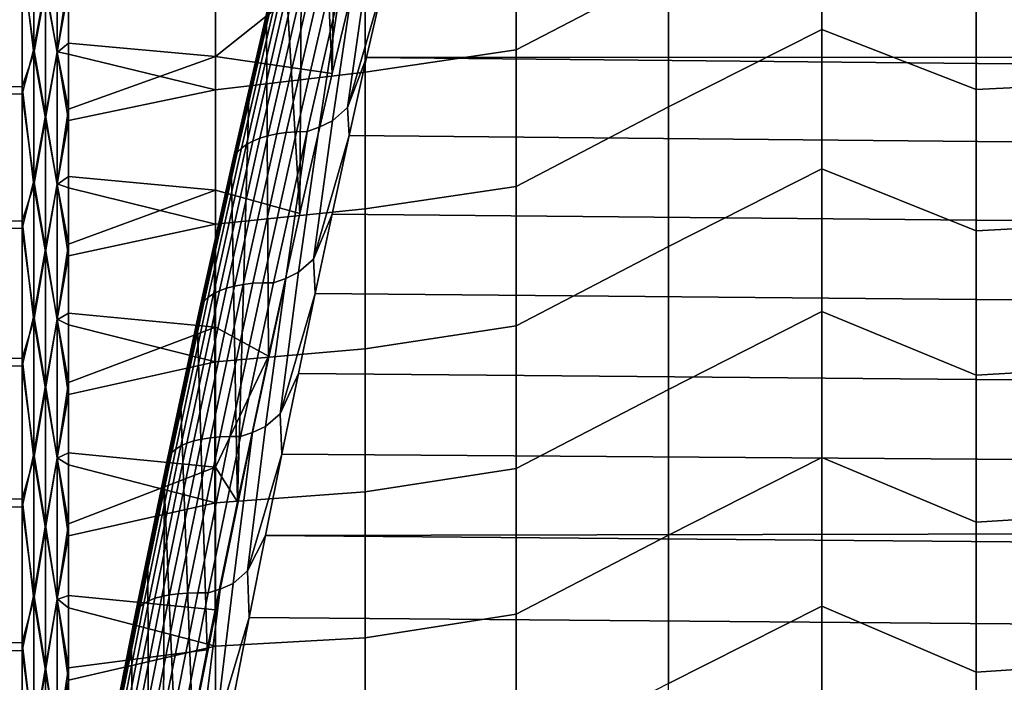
# Model space of a CAD drawing. Header units: metres. Extents: x -32 to 117, y -314 to 32.
# Tile 228 of 256: x 62.29 to 68.85, y 8.88 to 13.3. Entities that reach past the tile are written whole.
import ezdxf

# ---------------------------------------------------------------- set-up
doc = ezdxf.new("R2010")
doc.units = ezdxf.units.M
doc.layers.add('solid_24_501_064_XXX', color=7, linetype='CONTINUOUS')

msp = doc.modelspace()

# ---------------------------------------------------------------- linework, layer by layer
at = {"layer": 'solid_24_501_064_XXX'}
for points in [[(64.406822, 15.214991, 74.790154), (64.527802, 15.685801, 74.472816), (64.587074, 13.846596, 72.580551), (64.369164, 12.938108, 73.101341)], [(64.376083, 15.141079, 74.932159), (64.406822, 15.214991, 74.790154), (64.369164, 12.938108, 73.101341), (64.286598, 14.737811, 75.097664)], [(64.167297, 14.254915, 75.394943), (64.286598, 14.737811, 75.097664), (64.369164, 12.938108, 73.101341), (64.154716, 12.007052, 73.582817)], [(66.614128, 14.510643, 31.394388), (66.614128, 13.626444, 30.799292), (65.597748, 13.096258, 30.676165), (65.597748, 13.982211, 31.246309)], [(64.14753, 14.221338, 75.506226), (63.921951, 13.279139, 76.043892), (63.92728, 13.316147, 76.114113), (64.153473, 14.260936, 75.574966)], [(64.14753, 14.221338, 75.506226), (64.167297, 14.254915, 75.394943), (64.154716, 12.007052, 73.582817), (64.048943, 13.766396, 75.681915)], [(63.921951, 13.279139, 76.043892), (64.14753, 14.221338, 75.506226), (64.048943, 13.766396, 75.681915), (63.931419, 13.271723, 75.95887)], [(67.636871, 14.138736, 30.972668), (67.636871, 13.233253, 30.391356), (66.614128, 12.717875, 30.242111), (66.614128, 13.626444, 30.799292)], [(68.664307, 12.832078, 30.040537), (67.636871, 13.233253, 30.391356), (67.636871, 14.138736, 30.972668), (68.664307, 13.749725, 30.603148)], [(62.380379, 13.956503, 71.773865), (62.30183, 13.67451, 71.966164), (62.380379, 13.103126, 72.349388)], [(62.380379, 13.071714, 31.630419), (62.30183, 13.723576, 32.067528), (62.380379, 13.925979, 32.204628)], [(62.380379, 13.956503, 71.773865), (62.380379, 13.103126, 72.349388), (62.458523, 13.526067, 72.081924)], [(62.380379, 13.071714, 31.630419), (62.380379, 13.925979, 32.204628), (62.458523, 13.506378, 31.904833)], [(62.458523, 13.506378, 31.904833), (62.535694, 13.938504, 32.183315), (62.535694, 13.082472, 31.608044)], [(62.458523, 13.526067, 72.081924), (62.535694, 13.079057, 72.39415), (62.535694, 13.935185, 71.819023)], [(62.535694, 13.082472, 31.608044), (62.535694, 13.938504, 32.183315), (62.611195, 13.503723, 31.858843)], [(62.535694, 13.935185, 71.819023), (62.535694, 13.079057, 72.39415), (62.611195, 13.576988, 72.091843)], [(65.597748, 13.982211, 31.246309), (65.597748, 13.096258, 30.676165), (64.589394, 12.949009, 30.842545), (64.589394, 13.837197, 31.412462)], [(62.611195, 13.576988, 72.091843), (62.611195, 13.141862, 72.379112), (63.590717, 13.052458, 72.788101), (63.590717, 13.920058, 72.217415)], [(64.587074, 13.846596, 72.580551), (64.589378, 13.856012, 72.574875), (63.590717, 13.920058, 72.217415), (63.590717, 13.052458, 72.788101)], [(64.369164, 12.938108, 73.101341), (64.587074, 13.846596, 72.580551), (63.590717, 13.052458, 72.788101)], [(64.589394, 12.949009, 30.842545), (63.590717, 12.830923, 31.074436), (63.590717, 13.704535, 31.635876), (64.589394, 13.837197, 31.412462)], [(69.69474, 13.795932, 30.569324), (69.69474, 12.882733, 30.008257), (68.664307, 12.832078, 30.040537), (68.664307, 13.749725, 30.603148)], [(63.931419, 13.271723, 75.95887), (64.048943, 13.766396, 75.681915), (64.154716, 12.007052, 73.582817), (63.944241, 11.055529, 74.023758)], [(62.30183, 13.723576, 32.067528), (62.30183, 12.852636, 31.495129), (57.914215, 12.843666, 31.48951), (57.914215, 13.714181, 32.061062)], [(62.30183, 12.802168, 72.536415), (62.30183, 13.67451, 71.966164), (57.914215, 13.714181, 71.938934), (57.914215, 12.843666, 72.51049)], [(62.380379, 13.071714, 31.630419), (62.30183, 12.852636, 31.495129), (62.30183, 13.723576, 32.067528)], [(62.380379, 13.103126, 72.349388), (62.30183, 13.67451, 71.966164), (62.30183, 12.802168, 72.536415)], [(62.611195, 13.067554, 31.57316), (62.611195, 13.503723, 31.858843), (63.590717, 13.704535, 31.635876), (63.590717, 12.830923, 31.074436)], [(64.600174, 13.611855, 76.744919), (64.471313, 12.712172, 77.228371), (64.715759, 13.558444, 76.785713), (64.701248, 13.701999, 76.705025)], [(64.471313, 12.712172, 77.228371), (64.600174, 13.611855, 76.744919), (64.512413, 13.56874, 76.749756), (64.371399, 12.62334, 77.26255)], [(66.614128, 13.626444, 30.799292), (66.614128, 12.717875, 30.242111), (65.597748, 12.187091, 30.143816), (65.597748, 13.096258, 30.676165)], [(62.535694, 13.079057, 72.39415), (62.611195, 13.141862, 72.379112), (62.611195, 13.576988, 72.091843)], [(64.226952, 13.519847, 76.617249), (64.000092, 12.53664, 77.128059), (64.063782, 12.545403, 77.174934), (64.290947, 13.52996, 76.663422)], [(64.290947, 13.52996, 76.663422), (64.063782, 12.545403, 77.174934), (64.131615, 12.550447, 77.216187), (64.359039, 13.536118, 76.704094)], [(64.359039, 13.536118, 76.704094), (64.131615, 12.550447, 77.216187), (64.202934, 12.551723, 77.251419), (64.430557, 13.53826, 76.738876)], [(64.430557, 13.53826, 76.738876), (64.202934, 12.551723, 77.251419), (64.284271, 12.581185, 77.264435)], [(64.371399, 12.62334, 77.26255), (64.512413, 13.56874, 76.749756), (64.430557, 13.53826, 76.738876), (64.284271, 12.581185, 77.264435)], [(64.471313, 12.712172, 77.228371), (64.599335, 13.04487, 77.059921), (64.715759, 13.558444, 76.785713)], [(115.17614, 13.051933, 77.056244), (115.23941, 13.546986, 76.791977), (64.715759, 13.558444, 76.785713), (64.599335, 13.04487, 77.059921)], [(62.380379, 13.103126, 72.349388), (62.458523, 12.659698, 72.639046), (62.458523, 13.526067, 72.081924)], [(62.380379, 13.071714, 31.630419), (62.458523, 13.506378, 31.904833), (62.458523, 12.639463, 31.34856)], [(62.458523, 13.526067, 72.081924), (62.458523, 12.659698, 72.639046), (62.535694, 13.079057, 72.39415)], [(62.458523, 12.639463, 31.34856), (62.458523, 13.506378, 31.904833), (62.535694, 13.082472, 31.608044)], [(62.535694, 13.082472, 31.608044), (62.611195, 13.503723, 31.858843), (62.611195, 13.067554, 31.57316)], [(64.023872, 13.442407, 76.387512), (63.798733, 12.466671, 76.89444), (63.840012, 12.489088, 76.958649), (64.065643, 13.466967, 76.450607)], [(64.065643, 13.466967, 76.450607), (63.840012, 12.489088, 76.958649), (63.887653, 12.508343, 77.019386), (64.113739, 13.488194, 76.510315)], [(64.113739, 13.488194, 76.510315), (63.887653, 12.508343, 77.019386), (63.941193, 12.524246, 77.076042), (64.167686, 13.505878, 76.566048)], [(64.167686, 13.505878, 76.566048), (63.941193, 12.524246, 77.076042), (64.000092, 12.53664, 77.128059), (64.226952, 13.519847, 76.617249)], [(63.960888, 13.384294, 76.253685), (63.736839, 12.413269, 76.758163), (63.764229, 12.441315, 76.827393), (63.988834, 13.414759, 76.321655)], [(63.988834, 13.414759, 76.321655), (63.764229, 12.441315, 76.827393), (63.798733, 12.466671, 76.89444), (64.023872, 13.442407, 76.387512)], [(63.92728, 13.316147, 76.114113), (63.704411, 12.350245, 76.615936), (63.716835, 12.382812, 76.687447), (63.9403, 13.351315, 76.184273)], [(63.9403, 13.351315, 76.184273), (63.716835, 12.382812, 76.687447), (63.736839, 12.413269, 76.758163), (63.960888, 13.384294, 76.253685)], [(63.921951, 13.279139, 76.043892), (63.699696, 12.315888, 76.544334), (63.704411, 12.350245, 76.615936), (63.92728, 13.316147, 76.114113)], [(63.921951, 13.279139, 76.043892), (63.814857, 12.771544, 76.225517), (63.699696, 12.315888, 76.544334)], [(63.814857, 12.771544, 76.225517), (63.931419, 13.271723, 75.95887), (63.944241, 11.055529, 74.023758), (63.738007, 10.084885, 74.42366)], [(63.921951, 13.279139, 76.043892), (63.931419, 13.271723, 75.95887), (63.814857, 12.771544, 76.225517)], [(67.636871, 13.233253, 30.391356), (67.636871, 12.303905, 29.849009), (66.614128, 11.786559, 29.723846), (66.614128, 12.717875, 30.242111)], [(68.664307, 11.891447, 29.517258), (67.636871, 12.303905, 29.849009), (67.636871, 13.233253, 30.391356), (68.664307, 12.832078, 30.040537)], [(62.535694, 13.079057, 72.39415), (62.611195, 12.70066, 72.65696), (63.590717, 13.052458, 72.788101), (62.611195, 13.141862, 72.379112)], [(62.380379, 13.103126, 72.349388), (62.30183, 12.802168, 72.536415), (62.380379, 12.226049, 72.888115)], [(62.380379, 12.193809, 31.093048), (62.30183, 12.852636, 31.495129), (62.380379, 13.071714, 31.630419)], [(62.380379, 13.103126, 72.349388), (62.380379, 12.226049, 72.888115), (62.458523, 12.659698, 72.639046)], [(62.380379, 12.193809, 31.093048), (62.380379, 13.071714, 31.630419), (62.458523, 12.639463, 31.34856)], [(62.458523, 12.639463, 31.34856), (62.535694, 13.082472, 31.608044), (62.535694, 12.202731, 31.069729)], [(62.458523, 12.659698, 72.639046), (62.535694, 12.199225, 72.932312), (62.535694, 13.079057, 72.39415)], [(62.535694, 13.082472, 31.608044), (62.611195, 13.067554, 31.57316), (62.611195, 12.625342, 31.296921)], [(62.535694, 12.202731, 31.069729), (62.535694, 13.082472, 31.608044), (62.611195, 12.625342, 31.296921)], [(62.535694, 13.079057, 72.39415), (62.535694, 12.199225, 72.932312), (62.611195, 12.70066, 72.65696)], [(65.597748, 13.096258, 30.676165), (65.597748, 12.187091, 30.143816), (64.589394, 12.037385, 30.310923), (64.589394, 12.949009, 30.842545)], [(62.611195, 12.625342, 31.296921), (62.611195, 13.067554, 31.57316), (63.590717, 12.830923, 31.074436)], [(62.611195, 12.70066, 72.65696), (62.611195, 12.253586, 72.925255), (63.590717, 12.161496, 73.321579), (63.590717, 13.052458, 72.788101)], [(64.154716, 12.007052, 73.582817), (64.369164, 12.938108, 73.101341), (63.590717, 13.052458, 72.788101), (63.590717, 12.161496, 73.321579)], [(64.471313, 12.712172, 77.228371), (64.484024, 12.525976, 77.32338), (64.599335, 13.04487, 77.059921)], [(115.04158, 12.044024, 77.556206), (115.110115, 12.550896, 77.311028), (64.599335, 13.04487, 77.059921), (64.484024, 12.525976, 77.32338)], [(115.110115, 12.550896, 77.311028), (115.17614, 13.051933, 77.056244), (64.599335, 13.04487, 77.059921)], [(64.589394, 12.037385, 30.310923), (63.590717, 11.934345, 30.550449), (63.590717, 12.830923, 31.074436), (64.589394, 12.949009, 30.842545)], [(69.69474, 12.882733, 30.008257), (69.69474, 11.946754, 29.486078), (68.664307, 11.891447, 29.517258), (68.664307, 12.832078, 30.040537)], [(62.30183, 12.852636, 31.495129), (62.30183, 11.957859, 30.96076), (57.914215, 11.949368, 30.955936), (57.914215, 12.843666, 31.48951)], [(62.30183, 11.906081, 73.068581), (62.30183, 12.802168, 72.536415), (57.914215, 12.843666, 72.51049), (57.914215, 11.949368, 73.044067)], [(62.380379, 12.193809, 31.093048), (62.30183, 11.957859, 30.96076), (62.30183, 12.852636, 31.495129)], [(62.611195, 12.177294, 31.030254), (62.611195, 12.625342, 31.296921), (63.590717, 12.830923, 31.074436), (63.590717, 11.934345, 30.550449)], [(62.380379, 12.226049, 72.888115), (62.30183, 12.802168, 72.536415), (62.30183, 11.906081, 73.068581)], [(63.699413, 12.266547, 76.481537), (63.814857, 12.771544, 76.225517), (63.738007, 10.084885, 74.42366)], [(63.699696, 12.315888, 76.544334), (63.814857, 12.771544, 76.225517), (63.699413, 12.266547, 76.481537)], [(62.535694, 12.199225, 72.932312), (62.611195, 12.253586, 72.925255), (62.611195, 12.70066, 72.65696)], [(64.371399, 12.62334, 77.26255), (64.24511, 11.701647, 77.71241), (64.484024, 12.525976, 77.32338), (64.471313, 12.712172, 77.228371)], [(66.614128, 12.717875, 30.242111), (66.614128, 11.786559, 29.723846), (65.597748, 11.256323, 29.650209), (65.597748, 12.187091, 30.143816)], [(62.380379, 12.226049, 72.888115), (62.458523, 11.770416, 73.158813), (62.458523, 12.659698, 72.639046)], [(62.380379, 12.193809, 31.093048), (62.458523, 12.639463, 31.34856), (62.458523, 11.749674, 30.829662)], [(62.458523, 12.659698, 72.639046), (62.458523, 11.770416, 73.158813), (62.535694, 12.199225, 72.932312)], [(62.458523, 11.749674, 30.829662), (62.458523, 12.639463, 31.34856), (62.535694, 12.202731, 31.069729)], [(62.535694, 12.202731, 31.069729), (62.611195, 12.625342, 31.296921), (62.611195, 12.177294, 31.030254)], [(64.24511, 11.701647, 77.71241), (64.371399, 12.62334, 77.26255), (64.284271, 12.581185, 77.264435), (64.146362, 11.614414, 77.741058)], [(64.000092, 12.53664, 77.128059), (63.776966, 11.53335, 77.60006), (63.84034, 11.540731, 77.647575), (64.063782, 12.545403, 77.174934)], [(64.063782, 12.545403, 77.174934), (63.84034, 11.540731, 77.647575), (63.907925, 11.544637, 77.689369), (64.131615, 12.550447, 77.216187)], [(64.131615, 12.550447, 77.216187), (63.907925, 11.544637, 77.689369), (63.979046, 11.545027, 77.725021), (64.202934, 12.551723, 77.251419)], [(64.202934, 12.551723, 77.251419), (63.979046, 11.545027, 77.725021), (64.059875, 11.573366, 77.740097)], [(64.146362, 11.614414, 77.741058), (64.284271, 12.581185, 77.264435), (64.202934, 12.551723, 77.251419), (64.059875, 11.573366, 77.740097)], [(63.798733, 12.466671, 76.89444), (63.577301, 11.471019, 77.362846), (63.618092, 11.491244, 77.428085), (63.840012, 12.489088, 76.958649)], [(63.840012, 12.489088, 76.958649), (63.618092, 11.491244, 77.428085), (63.665287, 11.508484, 77.489769), (63.887653, 12.508343, 77.019386)], [(63.887653, 12.508343, 77.019386), (63.665287, 11.508484, 77.489769), (63.718422, 11.522565, 77.547279), (63.941193, 12.524246, 77.076042)], [(63.941193, 12.524246, 77.076042), (63.718422, 11.522565, 77.547279), (63.776966, 11.53335, 77.60006), (64.000092, 12.53664, 77.128059)], [(64.24511, 11.701647, 77.71241), (64.369865, 12.001998, 77.575981), (64.484024, 12.525976, 77.32338)], [(114.970596, 11.531469, 77.791634), (115.04158, 12.044024, 77.556206), (64.484024, 12.525976, 77.32338), (64.369865, 12.001998, 77.575981)], [(63.716835, 12.382812, 76.687447), (63.497047, 11.394556, 77.152374), (63.516479, 11.422434, 77.224304), (63.736839, 12.413269, 76.758163)], [(63.736839, 12.413269, 76.758163), (63.516479, 11.422434, 77.224304), (63.54332, 11.448007, 77.294693), (63.764229, 12.441315, 76.827393)], [(63.764229, 12.441315, 76.827393), (63.54332, 11.448007, 77.294693), (63.577301, 11.471019, 77.362846), (63.798733, 12.466671, 76.89444)], [(63.699696, 12.315888, 76.544334), (63.481106, 11.333002, 77.006729), (63.485218, 11.364646, 77.079605), (63.704411, 12.350245, 76.615936)], [(63.704411, 12.350245, 76.615936), (63.485218, 11.364646, 77.079605), (63.497047, 11.394556, 77.152374), (63.716835, 12.382812, 76.687447)], [(63.699696, 12.315888, 76.544334), (63.585133, 11.756911, 76.726837), (63.481106, 11.333002, 77.006729)], [(63.699696, 12.315888, 76.544334), (63.699413, 12.266547, 76.481537), (63.585133, 11.756911, 76.726837)], [(67.636871, 12.303905, 29.849009), (67.636871, 11.35237, 29.346607), (66.614128, 10.834164, 29.24542), (66.614128, 11.786559, 29.723846)], [(68.664307, 10.929518, 29.034246), (67.636871, 11.35237, 29.346607), (67.636871, 12.303905, 29.849009), (68.664307, 11.891447, 29.517258)], [(62.380379, 12.226049, 72.888115), (62.30183, 11.906081, 73.068581), (62.380379, 11.326861, 73.389061)], [(62.380379, 12.226049, 72.888115), (62.380379, 11.326861, 73.389061), (62.458523, 11.770416, 73.158813)], [(62.535694, 12.199225, 72.932312), (62.611195, 11.800846, 73.183884), (62.611195, 12.253586, 72.925255)], [(62.611195, 12.253586, 72.925255), (62.611195, 11.800846, 73.183884), (63.590717, 12.161496, 73.321579)], [(63.585133, 11.756911, 76.726837), (63.699413, 12.266547, 76.481537), (63.738007, 10.084885, 74.42366), (63.590317, 9.364993, 74.689247)], [(62.380379, 11.293848, 30.593493), (62.30183, 11.957859, 30.96076), (62.380379, 12.193809, 31.093048)], [(62.380379, 11.293848, 30.593493), (62.380379, 12.193809, 31.093048), (62.458523, 11.749674, 30.829662)], [(62.458523, 11.749674, 30.829662), (62.535694, 12.202731, 31.069729), (62.535694, 11.300878, 30.569342)], [(62.458523, 11.770416, 73.158813), (62.535694, 11.297288, 73.432549), (62.535694, 12.199225, 72.932312)], [(62.535694, 12.202731, 31.069729), (62.611195, 12.177294, 31.030254), (62.611195, 11.723616, 30.773281)], [(62.535694, 11.300878, 30.569342), (62.535694, 12.202731, 31.069729), (62.611195, 11.723616, 30.773281)], [(62.535694, 12.199225, 72.932312), (62.535694, 11.297288, 73.432549), (62.611195, 11.800846, 73.183884)], [(62.611195, 11.723616, 30.773281), (62.611195, 12.177294, 31.030254), (63.590717, 11.934345, 30.550449)], [(62.611195, 11.800846, 73.183884), (62.611195, 11.34265, 73.432709), (63.590717, 11.248767, 73.816902), (63.590717, 12.161496, 73.321579)], [(63.944241, 11.055529, 74.023758), (64.154716, 12.007052, 73.582817), (63.590717, 12.161496, 73.321579), (63.590717, 11.248767, 73.816902)], [(65.597748, 12.187091, 30.143816), (65.597748, 11.256323, 29.650209), (64.589394, 11.103972, 29.818554), (64.589394, 12.037385, 30.310923)], [(64.589394, 11.103972, 29.818554), (63.590717, 11.016406, 30.064854), (63.590717, 11.934345, 30.550449), (64.589394, 12.037385, 30.310923)], [(62.30183, 11.957859, 30.96076), (62.30183, 11.040908, 30.465416), (57.914215, 11.032941, 30.461332), (57.914215, 11.949368, 30.955936)], [(62.380379, 11.293848, 30.593493), (62.30183, 11.040908, 30.465416), (62.30183, 11.957859, 30.96076)], [(64.24511, 11.701647, 77.71241), (64.256729, 11.473142, 77.817642), (64.369865, 12.001998, 77.575981)], [(114.896919, 11.013412, 78.017166), (114.970596, 11.531469, 77.791634), (64.369865, 12.001998, 77.575981), (64.256729, 11.473142, 77.817642)], [(62.30183, 10.987915, 73.561676), (62.30183, 11.906081, 73.068581), (57.914215, 11.949368, 73.044067), (57.914215, 11.032941, 73.538666)], [(62.380379, 11.326861, 73.389061), (62.30183, 11.906081, 73.068581), (62.30183, 10.987915, 73.561676)], [(62.611195, 11.264517, 30.526123), (62.611195, 11.723616, 30.773281), (63.590717, 11.934345, 30.550449), (63.590717, 11.016406, 30.064854)], [(69.69474, 11.946754, 29.486078), (69.69474, 10.989648, 29.003714), (68.664307, 10.929518, 29.034246), (68.664307, 11.891447, 29.517258)], [(62.380379, 11.326861, 73.389061), (62.458523, 10.859833, 73.640289), (62.458523, 11.770416, 73.158813)], [(62.458523, 11.770416, 73.158813), (62.458523, 10.859833, 73.640289), (62.535694, 11.297288, 73.432549)], [(62.535694, 11.297288, 73.432549), (62.611195, 11.34265, 73.432709), (62.611195, 11.800846, 73.183884)], [(63.471878, 11.242031, 76.96167), (63.585133, 11.756911, 76.726837), (63.590317, 9.364993, 74.689247), (63.536484, 9.097213, 74.78154)], [(63.481106, 11.333002, 77.006729), (63.585133, 11.756911, 76.726837), (63.471878, 11.242031, 76.96167)], [(66.614128, 11.786559, 29.723846), (66.614128, 10.834164, 29.24542), (65.597748, 10.305602, 29.196218), (65.597748, 11.256323, 29.650209)], [(62.380379, 11.293848, 30.593493), (62.458523, 11.749674, 30.829662), (62.458523, 10.838618, 30.349079)], [(62.458523, 10.838618, 30.349079), (62.458523, 11.749674, 30.829662), (62.535694, 11.300878, 30.569342)], [(62.535694, 11.300878, 30.569342), (62.611195, 11.723616, 30.773281), (62.611195, 11.264517, 30.526123)], [(64.146362, 11.614414, 77.741058), (64.022987, 10.671898, 78.156273), (64.256729, 11.473142, 77.817642), (64.24511, 11.701647, 77.71241)], [(63.759247, 10.519615, 78.158836), (63.839569, 10.546732, 78.175888), (64.059875, 11.573366, 77.740097), (63.979046, 11.545027, 77.725021)], [(63.925411, 10.586535, 78.179588), (64.059875, 11.573366, 77.740097), (63.839569, 10.546732, 78.175888)], [(64.022987, 10.671898, 78.156273), (64.146362, 11.614414, 77.741058), (64.059875, 11.573366, 77.740097), (63.925411, 10.586535, 78.179588)], [(63.618092, 11.491244, 77.428085), (63.40023, 10.47487, 77.858086), (63.446987, 10.49005, 77.920639), (63.665287, 11.508484, 77.489769)], [(63.665287, 11.508484, 77.489769), (63.446987, 10.49005, 77.920639), (63.499718, 10.502273, 77.978935), (63.718422, 11.522565, 77.547279)], [(63.718422, 11.522565, 77.547279), (63.499718, 10.502273, 77.978935), (63.557911, 10.511415, 78.03241), (63.776966, 11.53335, 77.60006)], [(63.776966, 11.53335, 77.60006), (63.557911, 10.511415, 78.03241), (63.620987, 10.517386, 78.080521), (63.84034, 11.540731, 77.647575)], [(63.84034, 11.540731, 77.647575), (63.620987, 10.517386, 78.080521), (63.68832, 10.520128, 78.122803), (63.907925, 11.544637, 77.689369)], [(63.907925, 11.544637, 77.689369), (63.68832, 10.520128, 78.122803), (63.759247, 10.519615, 78.158836), (63.979046, 11.545027, 77.725021)], [(63.516479, 11.422434, 77.224304), (63.300152, 10.413213, 77.651276), (63.32645, 10.43626, 77.722733), (63.54332, 11.448007, 77.294693)], [(63.54332, 11.448007, 77.294693), (63.32645, 10.43626, 77.722733), (63.359921, 10.456881, 77.791901), (63.577301, 11.471019, 77.362846)], [(63.577301, 11.471019, 77.362846), (63.359921, 10.456881, 77.791901), (63.40023, 10.47487, 77.858086), (63.618092, 11.491244, 77.428085)], [(64.022987, 10.671898, 78.156273), (64.144737, 10.939659, 78.048279), (64.256729, 11.473142, 77.817642)], [(114.820824, 10.490079, 78.232635), (114.896919, 11.013412, 78.017166), (64.256729, 11.473142, 77.817642), (64.144737, 10.939659, 78.048279)], [(63.481106, 11.333002, 77.006729), (63.266518, 10.331895, 77.430267), (63.270035, 10.360771, 77.504318), (63.485218, 11.364646, 77.079605)], [(63.485218, 11.364646, 77.079605), (63.270035, 10.360771, 77.504318), (63.281284, 10.387966, 77.578224), (63.497047, 11.394556, 77.152374)], [(63.497047, 11.394556, 77.152374), (63.281284, 10.387966, 77.578224), (63.300152, 10.413213, 77.651276), (63.516479, 11.422434, 77.224304)], [(62.380379, 11.326861, 73.389061), (62.30183, 10.987915, 73.561676), (62.380379, 10.407186, 73.851318)], [(62.380379, 11.326861, 73.389061), (62.380379, 10.407186, 73.851318), (62.458523, 10.859833, 73.640289)], [(62.458523, 10.838618, 30.349079), (62.535694, 11.300878, 30.569342), (62.535694, 10.378544, 30.107792)], [(62.458523, 10.859833, 73.640289), (62.535694, 10.374877, 73.893944), (62.535694, 11.297288, 73.432549)], [(62.535694, 11.297288, 73.432549), (62.611195, 10.879211, 73.671631), (62.611195, 11.34265, 73.432709)], [(62.535694, 11.300878, 30.569342), (62.611195, 11.264517, 30.526123), (62.611195, 10.800211, 30.288893)], [(62.535694, 10.378544, 30.107792), (62.535694, 11.300878, 30.569342), (62.611195, 10.800211, 30.288893)], [(62.535694, 11.297288, 73.432549), (62.535694, 10.374877, 73.893944), (62.611195, 10.879211, 73.671631)], [(62.611195, 11.34265, 73.432709), (62.611195, 10.879211, 73.671631), (63.590717, 11.248767, 73.816902)], [(63.481106, 11.333002, 77.006729), (63.359787, 10.722543, 77.185806), (63.266518, 10.331895, 77.430267)], [(63.481106, 11.333002, 77.006729), (63.471878, 11.242031, 76.96167), (63.359787, 10.722543, 77.185806)], [(67.636871, 11.35237, 29.346607), (67.636871, 10.380363, 28.885057), (66.614128, 9.862392, 28.80769), (66.614128, 10.834164, 29.24542)], [(68.664307, 9.948013, 28.592367), (67.636871, 10.380363, 28.885057), (67.636871, 11.35237, 29.346607), (68.664307, 10.929518, 29.034246)], [(62.380379, 10.373461, 30.132652), (62.30183, 11.040908, 30.465416), (62.380379, 11.293848, 30.593493)], [(62.380379, 10.373461, 30.132652), (62.380379, 11.293848, 30.593493), (62.458523, 10.838618, 30.349079)], [(62.611195, 10.800211, 30.288893), (62.611195, 11.264517, 30.526123), (63.590717, 11.016406, 30.064854)], [(62.611195, 10.879211, 73.671631), (62.611195, 10.410743, 73.900528), (63.590717, 10.315904, 74.273163), (63.590717, 11.248767, 73.816902)], [(63.359787, 10.722543, 77.185806), (63.471878, 11.242031, 76.96167), (63.536484, 9.097213, 74.78154), (63.437527, 8.597217, 74.944679)], [(63.944241, 11.055529, 74.023758), (63.590717, 11.248767, 73.816902), (63.590717, 10.315904, 74.273163)], [(65.597748, 11.256323, 29.650209), (65.597748, 10.305602, 29.196218), (64.589394, 10.150463, 29.366335), (64.589394, 11.103972, 29.818554)], [(64.589394, 10.150463, 29.366335), (63.590717, 10.078749, 29.618521), (63.590717, 11.016406, 30.064854), (64.589394, 11.103972, 29.818554)], [(62.30183, 11.040908, 30.465416), (62.30183, 10.103481, 30.01001), (57.914215, 10.096085, 30.006613), (57.914215, 11.032941, 30.461332)], [(62.30183, 10.04937, 74.014771), (62.30183, 10.987915, 73.561676), (57.914215, 11.032941, 73.538666), (57.914215, 10.096085, 73.993385)], [(62.380379, 10.373461, 30.132652), (62.30183, 10.103481, 30.01001), (62.30183, 11.040908, 30.465416)], [(63.738007, 10.084885, 74.42366), (63.944241, 11.055529, 74.023758), (63.590717, 10.315904, 74.273163)], [(62.380379, 10.407186, 73.851318), (62.30183, 10.987915, 73.561676), (62.30183, 10.04937, 74.014771)], [(62.611195, 10.330911, 30.061699), (62.611195, 10.800211, 30.288893), (63.590717, 11.016406, 30.064854), (63.590717, 10.078749, 29.618521)], [(69.69474, 10.989648, 29.003714), (69.69474, 10.013108, 28.562014), (68.664307, 9.948013, 28.592367), (68.664307, 10.929518, 29.034246)], [(64.022987, 10.671898, 78.156273), (64.03405, 10.401805, 78.267784), (64.144737, 10.939659, 78.048279)], [(114.753815, 10.036723, 78.409492), (114.820824, 10.490079, 78.232635), (64.144737, 10.939659, 78.048279), (64.03405, 10.401805, 78.267784)], [(62.380379, 10.407186, 73.851318), (62.458523, 9.929595, 74.082596), (62.458523, 10.859833, 73.640289)], [(62.380379, 10.373461, 30.132652), (62.458523, 10.838618, 30.349079), (62.458523, 9.907948, 29.907681)], [(62.458523, 10.859833, 73.640289), (62.458523, 9.929595, 74.082596), (62.535694, 10.374877, 73.893944)], [(62.458523, 9.907948, 29.907681), (62.458523, 10.838618, 30.349079), (62.535694, 10.378544, 30.107792)], [(62.535694, 10.374877, 73.893944), (62.611195, 10.410743, 73.900528), (62.611195, 10.879211, 73.671631)], [(62.535694, 10.378544, 30.107792), (62.611195, 10.800211, 30.288893), (62.611195, 10.330911, 30.061699)], [(66.614128, 10.834164, 29.24542), (66.614128, 9.862392, 28.80769), (65.597748, 9.336616, 28.782646), (65.597748, 10.305602, 29.196218)], [(63.248997, 10.199146, 77.398987), (63.359787, 10.722543, 77.185806), (63.437527, 8.597217, 74.944679), (63.339954, 8.094011, 75.096985)], [(63.266518, 10.331895, 77.430267), (63.359787, 10.722543, 77.185806), (63.248997, 10.199146, 77.398987)], [(63.925411, 10.586535, 78.179588), (63.805298, 9.624432, 78.559158), (64.03405, 10.401805, 78.267784), (64.022987, 10.671898, 78.156273)], [(63.805298, 9.624432, 78.559158), (63.925411, 10.586535, 78.179588), (63.839569, 10.546732, 78.175888), (63.708897, 9.541204, 78.577362)], [(63.499718, 10.502273, 77.978935), (63.285431, 9.464858, 78.370239), (63.343277, 9.472326, 78.424347), (63.557911, 10.511415, 78.03241)], [(63.557911, 10.511415, 78.03241), (63.343277, 9.472326, 78.424347), (63.406055, 9.476861, 78.473), (63.620987, 10.517386, 78.080521)], [(63.620987, 10.517386, 78.080521), (63.406055, 9.476861, 78.473), (63.473145, 9.478419, 78.515732), (63.68832, 10.520128, 78.122803)], [(63.68832, 10.520128, 78.122803), (63.473145, 9.478419, 78.515732), (63.54388, 9.476984, 78.552109), (63.759247, 10.519615, 78.158836)], [(63.54388, 9.476984, 78.552109), (63.623695, 9.502783, 78.571037), (63.839569, 10.546732, 78.175888), (63.759247, 10.519615, 78.158836)], [(63.708897, 9.541204, 78.577362), (63.839569, 10.546732, 78.175888), (63.623695, 9.502783, 78.571037)], [(63.32645, 10.43626, 77.722733), (63.11396, 9.407557, 78.110748), (63.146927, 9.425738, 78.18084), (63.359921, 10.456881, 77.791901)], [(63.359921, 10.456881, 77.791901), (63.146927, 9.425738, 78.18084), (63.186768, 9.441448, 78.247879), (63.40023, 10.47487, 77.858086)], [(63.40023, 10.47487, 77.858086), (63.186768, 9.441448, 78.247879), (63.233089, 9.454532, 78.311226), (63.446987, 10.49005, 77.920639)], [(63.446987, 10.49005, 77.920639), (63.233089, 9.454532, 78.311226), (63.285431, 9.464858, 78.370239), (63.499718, 10.502273, 77.978935)], [(62.380379, 10.407186, 73.851318), (62.30183, 10.04937, 74.014771), (62.380379, 9.468688, 74.274055)], [(62.380379, 10.407186, 73.851318), (62.380379, 9.468688, 74.274055), (62.458523, 9.929595, 74.082596)], [(62.458523, 9.907948, 29.907681), (62.535694, 10.378544, 30.107792), (62.535694, 9.437403, 29.685915)], [(62.535694, 10.374877, 73.893944), (62.611195, 9.93746, 74.119301), (62.611195, 10.410743, 73.900528)], [(62.535694, 10.378544, 30.107792), (62.611195, 10.330911, 30.061699), (62.611195, 9.856835, 29.84465)], [(62.535694, 9.437403, 29.685915), (62.535694, 10.378544, 30.107792), (62.611195, 9.856835, 29.84465)], [(62.611195, 10.410743, 73.900528), (62.611195, 9.93746, 74.119301), (63.590717, 10.315904, 74.273163)], [(63.270035, 10.360771, 77.504318), (63.059204, 9.340088, 77.889305), (63.069881, 9.364518, 77.964264), (63.281284, 10.387966, 77.578224)], [(63.281284, 10.387966, 77.578224), (63.069881, 9.364518, 77.964264), (63.088192, 9.387082, 78.038322), (63.300152, 10.413213, 77.651276)], [(63.300152, 10.413213, 77.651276), (63.088192, 9.387082, 78.038322), (63.11396, 9.407557, 78.110748), (63.32645, 10.43626, 77.722733)], [(63.805298, 9.624432, 78.559158), (63.924706, 9.859821, 78.476082), (64.03405, 10.401805, 78.267784)], [(114.742645, 9.961704, 78.437897), (114.753815, 10.036723, 78.409492), (64.03405, 10.401805, 78.267784), (63.924706, 9.859821, 78.476082)], [(67.636871, 10.380363, 28.885057), (67.636871, 9.389637, 28.465191), (66.614128, 8.872982, 28.41144), (66.614128, 9.862392, 28.80769)], [(68.664307, 8.94869, 28.192413), (67.636871, 9.389637, 28.465191), (67.636871, 10.380363, 28.885057), (68.664307, 9.948013, 28.592367)], [(62.380379, 9.434312, 29.711363), (62.30183, 10.103481, 30.01001), (62.380379, 10.373461, 30.132652)], [(62.380379, 9.434312, 29.711363), (62.380379, 10.373461, 30.132652), (62.458523, 9.907948, 29.907681)], [(62.458523, 9.929595, 74.082596), (62.535694, 9.433665, 74.315666), (62.535694, 10.374877, 73.893944)], [(62.535694, 10.374877, 73.893944), (62.535694, 9.433665, 74.315666), (62.611195, 9.93746, 74.119301)], [(62.611195, 9.856835, 29.84465), (62.611195, 10.330911, 30.061699), (63.590717, 10.078749, 29.618521)], [(62.611195, 9.93746, 74.119301), (62.611195, 9.459583, 74.32785), (63.590317, 9.364993, 74.689247), (63.590717, 10.315904, 74.273163)], [(63.266518, 10.331895, 77.430267), (63.056267, 9.314033, 77.814194), (63.059204, 9.340088, 77.889305), (63.270035, 10.360771, 77.504318)], [(63.266518, 10.331895, 77.430267), (63.139565, 9.672095, 77.601112), (63.056267, 9.314033, 77.814194)], [(63.266518, 10.331895, 77.430267), (63.248997, 10.199146, 77.398987), (63.139565, 9.672095, 77.601112)], [(63.738007, 10.084885, 74.42366), (63.590717, 10.315904, 74.273163), (63.590317, 9.364993, 74.689247)], [(65.597748, 10.305602, 29.196218), (65.597748, 9.336616, 28.782646), (64.589394, 9.178582, 28.95508), (64.589394, 10.150463, 29.366335)], [(63.139565, 9.672095, 77.601112), (63.248997, 10.199146, 77.398987), (63.243748, 7.587499, 75.238457), (63.148842, 7.07734, 75.369217)], [(63.248997, 10.199146, 77.398987), (63.339954, 8.094011, 75.096985), (63.243748, 7.587499, 75.238457)], [(64.589394, 9.178582, 28.95508), (63.590717, 9.123053, 29.212246), (63.590717, 10.078749, 29.618521), (64.589394, 10.150463, 29.366335)], [(62.30183, 10.103481, 30.01001), (62.30183, 9.147317, 29.595388), (57.914215, 9.140531, 29.592619), (57.914215, 10.096085, 30.006613)], [(62.30183, 9.092187, 74.42704), (62.30183, 10.04937, 74.014771), (57.914215, 10.096085, 73.993385), (57.914215, 9.140531, 74.407379)], [(62.380379, 9.434312, 29.711363), (62.30183, 9.147317, 29.595388), (62.30183, 10.103481, 30.01001)], [(62.380379, 9.468688, 74.274055), (62.30183, 10.04937, 74.014771), (62.30183, 9.092187, 74.42704)], [(62.611195, 9.378202, 29.637842), (62.611195, 9.856835, 29.84465), (63.590717, 10.078749, 29.618521), (63.590717, 9.123053, 29.212246)], [(69.69474, 10.013108, 28.562014), (69.69474, 9.018862, 28.16176), (68.664307, 8.94869, 28.192413), (68.664307, 9.948013, 28.592367)], [(62.380379, 9.468688, 74.274055), (62.458523, 8.981387, 74.484947), (62.458523, 9.929595, 74.082596)], [(62.458523, 9.929595, 74.082596), (62.458523, 8.981387, 74.484947), (62.535694, 9.433665, 74.315666)], [(62.535694, 9.433665, 74.315666), (62.611195, 9.459583, 74.32785), (62.611195, 9.93746, 74.119301)], [(114.662476, 9.428484, 78.632805), (114.742645, 9.961704, 78.437897), (63.924706, 9.859821, 78.476082)], [(62.380379, 9.434312, 29.711363), (62.458523, 9.907948, 29.907681), (62.458523, 8.959346, 29.506264)], [(62.458523, 8.959346, 29.506264), (62.458523, 9.907948, 29.907681), (62.535694, 9.437403, 29.685915)], [(62.535694, 9.437403, 29.685915), (62.611195, 9.856835, 29.84465), (62.611195, 9.378202, 29.637842)], [(63.805298, 9.624432, 78.559158), (63.816582, 9.313925, 78.673103), (63.924706, 9.859821, 78.476082)], [(114.579994, 8.890549, 78.817268), (114.662476, 9.428484, 78.632805), (63.924706, 9.859821, 78.476082), (63.816582, 9.313925, 78.673103)], [(66.614128, 9.862392, 28.80769), (66.614128, 8.872982, 28.41144), (65.597748, 8.351079, 28.410227), (65.597748, 9.336616, 28.782646)], [(63.031361, 9.140732, 77.792381), (63.139565, 9.672095, 77.601112), (63.148842, 7.07734, 75.369217), (63.055363, 6.564226, 75.48909)], [(63.056267, 9.314033, 77.814194), (63.139565, 9.672095, 77.601112), (63.031361, 9.140732, 77.792381)], [(63.708897, 9.541204, 78.577362), (63.592384, 8.560851, 78.920403), (63.816582, 9.313925, 78.673103), (63.805298, 9.624432, 78.559158)], [(63.592384, 8.560851, 78.920403), (63.708897, 9.541204, 78.577362), (63.623695, 9.502783, 78.571037), (63.497154, 8.480013, 78.933716)], [(62.380379, 9.468688, 74.274055), (62.30183, 9.092187, 74.42704), (62.380379, 8.513064, 74.656509)], [(62.380379, 9.468688, 74.274055), (62.380379, 8.513064, 74.656509), (62.458523, 8.981387, 74.484947)], [(62.535694, 9.433665, 74.315666), (62.611195, 8.977333, 74.526077), (62.611195, 9.459583, 74.32785)], [(62.611195, 9.459583, 74.32785), (62.611195, 8.977333, 74.526077), (63.536484, 9.097213, 74.78154), (63.590317, 9.364993, 74.689247)], [(63.233089, 9.454532, 78.311226), (63.02393, 8.403496, 78.660896), (63.07589, 8.411895, 78.720551), (63.285431, 9.464858, 78.370239)], [(63.285431, 9.464858, 78.370239), (63.07589, 8.411895, 78.720551), (63.133396, 8.417659, 78.775223), (63.343277, 9.472326, 78.424347)], [(63.343277, 9.472326, 78.424347), (63.133396, 8.417659, 78.775223), (63.195881, 8.420732, 78.824364), (63.406055, 9.476861, 78.473)], [(63.406055, 9.476861, 78.473), (63.195881, 8.420732, 78.824364), (63.262733, 8.421084, 78.867493), (63.473145, 9.478419, 78.515732)], [(63.473145, 9.478419, 78.515732), (63.262733, 8.421084, 78.867493), (63.333282, 8.418713, 78.904182), (63.54388, 9.476984, 78.552109)], [(63.333282, 8.418713, 78.904182), (63.412594, 8.443101, 78.924896), (63.623695, 9.502783, 78.571037), (63.54388, 9.476984, 78.552109)], [(63.497154, 8.480013, 78.933716), (63.623695, 9.502783, 78.571037), (63.412594, 8.443101, 78.924896)], [(62.380379, 8.4781, 29.330387), (62.30183, 9.147317, 29.595388), (62.380379, 9.434312, 29.711363)], [(62.380379, 8.4781, 29.330387), (62.380379, 9.434312, 29.711363), (62.458523, 8.959346, 29.506264)], [(62.458523, 8.959346, 29.506264), (62.535694, 9.437403, 29.685915), (62.535694, 8.479158, 29.304476)], [(62.458523, 8.981387, 74.484947), (62.535694, 8.475357, 74.696945), (62.535694, 9.433665, 74.315666)], [(62.535694, 9.437403, 29.685915), (62.611195, 9.378202, 29.637842), (62.611195, 8.895233, 29.441374)], [(62.535694, 8.479158, 29.304476), (62.535694, 9.437403, 29.685915), (62.611195, 8.895233, 29.441374)], [(62.535694, 9.433665, 74.315666), (62.535694, 8.475357, 74.696945), (62.611195, 8.977333, 74.526077)], [(63.088192, 9.387082, 78.038322), (62.880936, 8.345598, 78.384811), (62.906181, 8.363454, 78.458115), (63.11396, 9.407557, 78.110748)], [(63.11396, 9.407557, 78.110748), (62.906181, 8.363454, 78.458115), (62.938656, 8.379156, 78.529022), (63.146927, 9.425738, 78.18084)], [(63.146927, 9.425738, 78.18084), (62.938656, 8.379156, 78.529022), (62.978035, 8.392548, 78.59684), (63.186768, 9.441448, 78.247879)], [(63.186768, 9.441448, 78.247879), (62.978035, 8.392548, 78.59684), (63.02393, 8.403496, 78.660896), (63.233089, 9.454532, 78.311226)], [(62.611195, 8.895233, 29.441374), (62.611195, 9.378202, 29.637842), (63.590717, 9.123053, 29.212246)], [(63.056267, 9.314033, 77.814194), (62.850681, 8.280962, 78.15789), (62.853046, 8.304147, 78.233955), (63.059204, 9.340088, 77.889305)], [(63.059204, 9.340088, 77.889305), (62.853046, 8.304147, 78.233955), (62.863163, 8.325764, 78.309845), (63.069881, 9.364518, 77.964264)], [(63.069881, 9.364518, 77.964264), (62.863163, 8.325764, 78.309845), (62.880936, 8.345598, 78.384811), (63.088192, 9.387082, 78.038322)], [(65.597748, 9.336616, 28.782646), (65.597748, 8.351079, 28.410227), (64.589394, 8.190088, 28.585535), (64.589394, 9.178582, 28.95508)], [(67.636871, 9.389637, 28.465191), (67.636871, 8.381979, 28.087767), (66.614128, 7.867702, 28.057375), (66.614128, 8.872982, 28.41144)], [(68.664307, 7.933341, 27.835102), (67.636871, 8.381979, 28.087767), (67.636871, 9.389637, 28.465191), (68.664307, 8.94869, 28.192413)], [(63.056267, 9.314033, 77.814194), (62.924496, 8.605673, 77.972656), (62.850681, 8.280962, 78.15789)], [(63.056267, 9.314033, 77.814194), (63.031361, 9.140732, 77.792381), (62.924496, 8.605673, 77.972656)], [(63.592384, 8.560851, 78.920403), (63.709789, 8.764368, 78.858788), (63.816582, 9.313925, 78.673103)], [(114.495537, 8.348197, 78.991104), (114.579994, 8.890549, 78.817268), (63.816582, 9.313925, 78.673103), (63.709789, 8.764368, 78.858788)], [(62.30183, 9.147317, 29.595388), (62.30183, 8.174188, 29.222321), (57.914215, 8.168052, 29.220119), (57.914215, 9.140531, 29.592619)], [(62.30183, 8.118141, 74.797714), (62.30183, 9.092187, 74.42704), (57.914215, 9.140531, 74.407379), (57.914215, 8.168052, 74.779877)], [(62.380379, 8.4781, 29.330387), (62.30183, 8.174188, 29.222321), (62.30183, 9.147317, 29.595388)], [(62.924496, 8.605673, 77.972656), (63.031361, 9.140732, 77.792381), (63.055363, 6.564226, 75.48909), (62.96344, 6.04885, 75.597916)], [(64.589394, 8.190088, 28.585535), (63.590717, 8.151027, 28.84676), (63.590717, 9.123053, 29.212246), (64.589394, 9.178582, 28.95508)], [(62.380379, 8.513064, 74.656509), (62.30183, 9.092187, 74.42704), (62.30183, 8.118141, 74.797714)], [(62.611195, 8.408152, 29.255337), (62.611195, 8.895233, 29.441374), (63.590717, 9.123053, 29.212246), (63.590717, 8.151027, 28.84676)], [(62.611195, 8.490932, 74.71389), (63.437527, 8.597217, 74.944679), (63.536484, 9.097213, 74.78154), (62.611195, 8.977333, 74.526077)], [(69.69474, 9.018862, 28.16176), (69.69474, 8.008667, 27.803661), (68.664307, 7.933341, 27.835102), (68.664307, 8.94869, 28.192413)], [(62.380379, 8.513064, 74.656509), (62.458523, 8.016924, 74.846596), (62.458523, 8.981387, 74.484947)], [(62.380379, 8.4781, 29.330387), (62.458523, 8.959346, 29.506264), (62.458523, 7.994529, 29.145557)], [(62.458523, 8.981387, 74.484947), (62.458523, 8.016924, 74.846596), (62.535694, 8.475357, 74.696945)], [(62.458523, 7.994529, 29.145557), (62.458523, 8.959346, 29.506264), (62.535694, 8.479158, 29.304476)], [(62.535694, 8.475357, 74.696945), (62.611195, 8.490932, 74.71389), (62.611195, 8.977333, 74.526077)], [(62.535694, 8.479158, 29.304476), (62.611195, 8.895233, 29.441374), (62.611195, 8.408152, 29.255337)]]:
    msp.add_3dface(points, dxfattribs=at)

doc.saveas('drawing.dxf')
